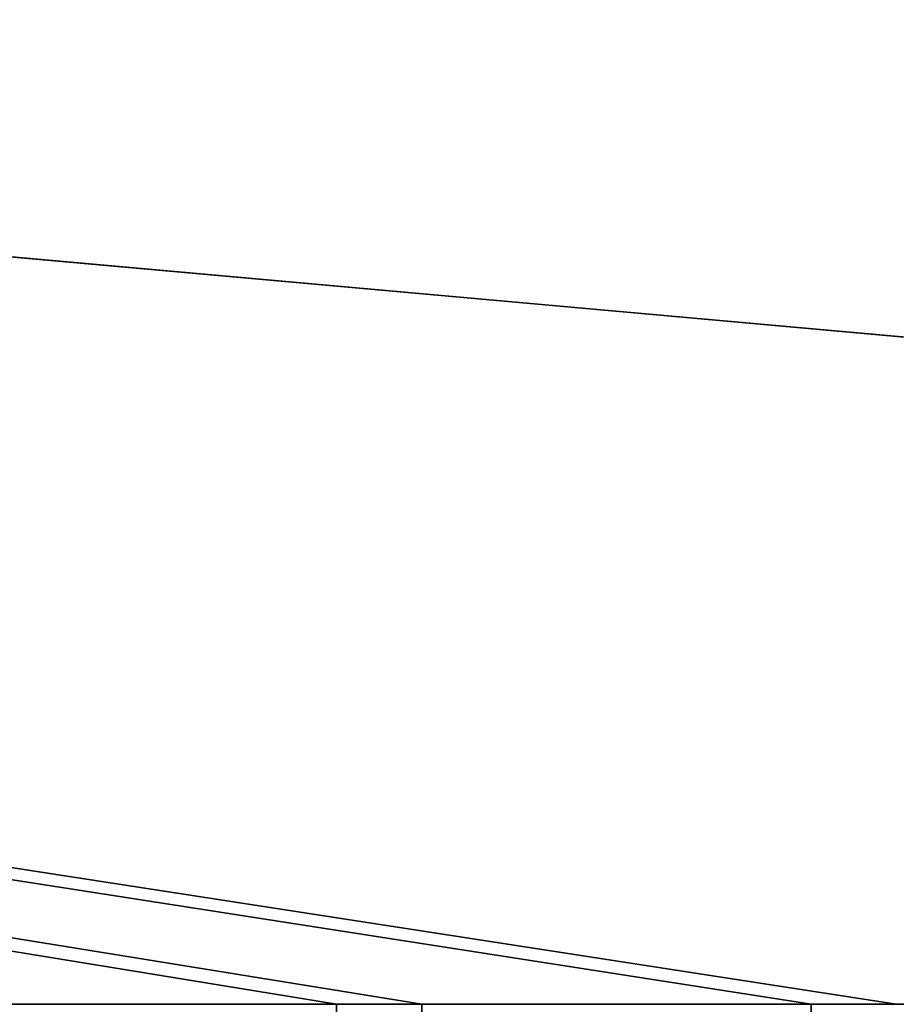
# Model space of a CAD drawing. Header units: millimetres. Extents: x -603 to 3703, y -120 to 249.
# Tile 130 of 256: x -135 to -109, y 23 to 52. Entities that reach past the tile are written whole.
import ezdxf

# ---------------------------------------------------------------- set-up
doc = ezdxf.new("R2010")
doc.units = ezdxf.units.MM
doc.layers.add('151', color=7, linetype='Continuous', true_color=0xffffff)

# ---------------------------------------------------------------- blocks, each defined once
blk = doc.blocks.new('UG_SURFACE_001')
at = {"layer": '151', "color": 252, "linetype": 'Continuous', "lineweight": 35}
for points in [[(602.5, -30, 2213), (602.5, 229.8, 2213), (-602.5, 229.8, 2213), (-602.5, -30, 2213)], [(-452.5, -30, 2063), (-452.5, 229.8, 2063), (452.5, 229.8, 2063), (452.5, -30, 2063)]]:
    blk.add_3dface(points, dxfattribs=at)
blk = doc.blocks.new('UG_SURFACE_053')
at = {"layer": '151', "color": 7, "linetype": 'Continuous', "lineweight": 35}
for points in [[(396.15, 10.45, 2004.65), (396.15, 228.45, 2004.65), (-396.15, 228.45, 2004.65), (-396.15, 10.45, 2004.65)], [(-396, 10.45, 2004.5), (-396, 228.45, 2004.5), (396, 228.45, 2004.5), (396, 10.45, 2004.5)]]:
    blk.add_3dface(points, dxfattribs=at)
blk = doc.blocks.new('UG_SURFACE_054')
at = {"layer": '151', "color": 41, "linetype": 'Continuous', "lineweight": 35}
for points in [[(396.15, 228.45, 2004.65), (396.15, 10.45, 2004.65), (-396.15, 10.45, 2004.65), (-396.15, 228.45, 2004.65)], [(410, 18.3, 2018.5), (410, 70.3, 2018.5), (-410, 70.3, 2018.5), (-410, 18.3, 2018.5)]]:
    blk.add_3dface(points, dxfattribs=at)
blk = doc.blocks.new('UG_SURFACE_069')
at = {"layer": '151', "color": 252, "linetype": 'Continuous', "lineweight": 35}
for points in [[(-411.5, 69.8, 2021), (-125.533, 23.101, 2021), (-123.033, 23.101, 2021)], [(-411.5, 69.8, 2021), (-343.8, 23.101, 2021), (-125.533, 23.101, 2021)], [(-411.5, 69.8, 2021), (-111.633, 23.101, 2021), (-109.133, 23.101, 2021)], [(-123.033, 23.101, 2021), (-111.633, 23.101, 2021), (-411.5, 69.8, 2021)], [(-109.133, 23.101, 2021), (109.133, 23.101, 2021), (-411.5, 69.8, 2021)], [(109.133, 23.101, 2021), (111.633, 23.101, 2021), (411.5, 69.8, 2021), (-411.5, 69.8, 2021)], [(-411.5, 69.8, 2019.5), (-125.533, 23.101, 2019.5), (-343.8, 23.101, 2019.5)], [(-411.5, 69.8, 2019.5), (-111.633, 23.101, 2019.5), (-123.033, 23.101, 2019.5)], [(-411.5, 69.8, 2019.5), (109.133, 23.101, 2019.5), (-109.133, 23.101, 2019.5)], [(-109.133, 23.101, 2019.5), (-111.633, 23.101, 2019.5), (-411.5, 69.8, 2019.5)], [(-123.033, 23.101, 2019.5), (-125.533, 23.101, 2019.5), (-411.5, 69.8, 2019.5)], [(-411.5, 69.8, 2019.5), (411.5, 69.8, 2019.5), (111.633, 23.101, 2019.5), (109.133, 23.101, 2019.5)], [(-343.8, 23.101, 2021), (-343.8, 18.38, 2021), (-125.533, 18.38, 2021), (-125.533, 23.101, 2021)], [(-125.533, 23.101, 2019.5), (-125.533, 18.38, 2019.5), (-343.8, 18.38, 2019.5), (-343.8, 23.101, 2019.5)], [(-125.533, 23.101, 2021), (-125.533, 23.101, 2019.5), (-123.033, 23.101, 2019.5), (-123.033, 23.101, 2021)], [(-125.533, 18.38, 2019.5), (-125.533, 23.101, 2019.5), (-125.533, 23.101, 2021), (-125.533, 18.38, 2021)], [(-123.033, 23.101, 2019.5), (-123.033, 22.101, 2019.5), (-123.033, 22.101, 2021), (-123.033, 23.101, 2021)], [(-123.033, 23.101, 2021), (-123.033, 22.101, 2021), (-111.633, 22.101, 2021), (-111.633, 23.101, 2021)], [(-111.633, 23.101, 2019.5), (-111.633, 22.101, 2019.5), (-123.033, 22.101, 2019.5), (-123.033, 23.101, 2019.5)], [(-111.633, 23.101, 2019.5), (-109.133, 23.101, 2019.5), (-109.133, 23.101, 2021), (-111.633, 23.101, 2021)], [(-111.633, 22.101, 2019.5), (-111.633, 23.101, 2019.5), (-111.633, 23.101, 2021), (-111.633, 22.101, 2021)]]:
    blk.add_3dface(points, dxfattribs=at)
blk = doc.blocks.new('UG_SURFACE_078')
at = {"layer": '151', "color": 252, "linetype": 'Continuous', "lineweight": 35}
for points in [[(-414, -46.92, 2022.5), (414, -46.92, 2022.5), (414, 62.92, 2022.5), (-414, 62.92, 2022.5)], [(-412.5, -46.92, 2021), (-412.5, 62.92, 2021), (412.5, 62.92, 2021), (412.5, -46.92, 2021)]]:
    blk.add_3dface(points, dxfattribs=at)

msp = doc.modelspace()

# ---------------------------------------------------------------- block references
at = {"layer": '151', "color": 252, "linetype": 'Continuous', "lineweight": -3, "true_color": 0x939598}
for name in ['UG_SURFACE_053', 'UG_SURFACE_001', 'UG_SURFACE_054', 'UG_SURFACE_078', 'UG_SURFACE_069']:
    msp.add_blockref(name, (0, 0), dxfattribs=at)

doc.saveas('drawing.dxf')
